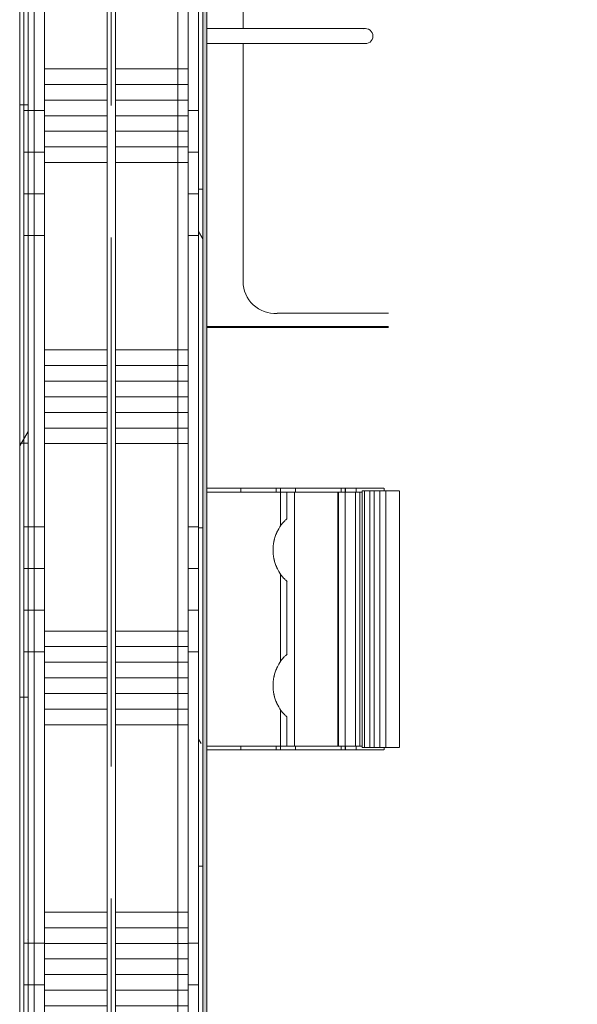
# Model space of a CAD drawing. Extents: x 2744 to 57639, y 3641 to 38820.
# Tile 80 of 179: x 31907 to 32576, y 33566 to 34748. Entities that reach past the tile are written whole.
import ezdxf

# ---------------------------------------------------------------- set-up
doc = ezdxf.new("R2010")
doc.units = 0
doc.header["$LTSCALE"] = 50
doc.linetypes.add('stramien', pattern=[22.225, 12.7, -3.175, 3.175, -3.175])
doc.layers.get('0').update_dxf_attribs({"linetype": 'CONTINUOUS'})
for name, color, linetype, lineweight in [('A-EQPM', 8, 'CONTINUOUS', 18), ('A-WALL-PATT', 8, 'CONTINUOUS', 50), ('I-WALL', 8, 'CONTINUOUS', 25), ('P-SANR-FIXT', 8, 'CONTINUOUS', 18), ('S-GRID', 8, 'CONTINUOUS', 18)]:
    doc.layers.add(name, color=color, linetype=linetype, lineweight=lineweight)
pattern_1 = [(0, (0, 0), (406.4, 101.6), [33.528, -271.272, 33.528, -271.272, -1625.6]), (0, (0, 0), (406.4, 101.6), [-609.6, 33.528, -576.072, 33.528, -271.272, -711.2]), (0, (0, 0), (406.4, 101.6), [-1524, 33.528, -169.672, 33.528, -474.472]), (120, (152.4, 50.8), (-291.18818, 301.15272), [33.528, -271.272, 33.528, -271.272, -1625.6]), (120, (152.4, 50.8), (-291.18818, 301.15272), [-609.6, 33.528, -576.072, 33.528, -271.272, -711.2]), (120, (152.4, 50.8), (-291.18818, 301.15272), [-1524, 33.528, -169.672, 33.528, -474.472]), (240, (203.2, 254), (-115.21182, -402.75272), [33.528, -271.272, 33.528, -271.272, -1625.6]), (240, (203.2, 254), (-115.21182, -402.75272), [-609.6, 33.528, -576.072, 33.528, -271.272, -711.2]), (240, (203.2, 254), (-115.21182, -402.75272), [-1524, 33.528, -169.672, 33.528, -474.472])]
pattern_2 = [(0, (31906.6, 33138.7), (0, 500), []), (0, (31906.6, 33088.7), (0, 500), []), (0, (31906.6, 33038.7), (0, 500), []), (0, (31906.6, 32988.7), (0, 500), [])]
pattern_3 = [(0, (31906.6, 33338.7), (0, 337.5), []), (0, (31906.6, 33319.95), (0, 337.5), []), (0, (31906.6, 33301.2), (0, 337.5), []), (0, (31906.6, 33282.45), (0, 337.5), []), (0, (31906.6, 33263.7), (0, 337.5), []), (0, (31906.6, 33244.95), (0, 337.5), []), (0, (31906.6, 33226.2), (0, 337.5), [])]

# ---------------------------------------------------------------- blocks, each defined once
blk = doc.blocks.new('74_ka_Alape dubbele wastafel toiletgroepen - Type 1-5083492-Plotview 4e Verdieping - schaal 1 op 100')
at = {"layer": 'P-SANR-FIXT'}
for p, q in [((21.9, 499.9), (-571.9, 499.9)), ((-571.9, 498.6), (21.9, 498.6)), ((-572.5, 451.9), (22.5, 451.9)), ((-625, 446.8), (-625, 55)), ((-623.7, 55), (-623.7, 446.8)), ((40.7, 446.8), (-590.7, 446.8)), ((73.7, 446.8), (73.7, 55)), ((75, 55), (75, 446.8)), ((175, 446.8), (175, 55)), ((176.3, 55), (176.3, 446.8)), ((217.1, 446.8), (209.3, 446.8)), ((-607.8, 139.2), (-607.8, 416.6)), ((57.8, 416.6), (57.8, 139.2)), ((192.2, 139.2), (192.2, 416.6)), ((857.8, 273.1), (857.8, 139.2)), ((873.7, 273.1), (873.7, 55)), ((875, 55), (875, 273.1)), ((-284, 205), (-284, 55)), ((-266, 55), (-266, 205)), ((516, 205), (516, 55)), ((534, 55), (534, 205)), ((-475, 98.3), (-569.7, 98.3)), ((-366, 104), (-475, 104)), ((-475, 86), (-475, 104)), ((-366, 55), (-366, 104)), ((-283.7, 98.3), (-366, 98.3)), ((19.7, 98.3), (-266.3, 98.3)), ((325, 98.3), (230.3, 98.3)), ((434, 104), (325, 104)), ((325, 86), (325, 104)), ((434, 55), (434, 104)), ((516.3, 98.3), (434, 98.3)), ((819.7, 98.3), (533.7, 98.3)), ((-475, 86), (-384, 86)), ((-384, 86), (-384, 55)), ((325, 86), (416, 86)), ((416, 86), (416, 55))]:
    blk.add_line(p, q, dxfattribs=at)
at = {"layer": 'P-SANR-FIXT', "flags": 128}
for points in [[(-571.9, 499.9), (-574, 499.8), (-576.1, 499.7), (-578.2, 499.5), (-580.3, 499.2), (-582.4, 498.8), (-584.5, 498.4), (-586.6, 497.8), (-588.6, 497.2), (-590.6, 496.5), (-592.6, 495.7), (-594.5, 494.8), (-596.4, 493.9), (-598.3, 492.9), (-600.1, 491.8), (-601.9, 490.6), (-603.6, 489.4), (-605.3, 488.1), (-606.9, 486.7), (-608.5, 485.3), (-610, 483.8), (-611.4, 482.2), (-612.8, 480.6), (-614.1, 478.9), (-615.4, 477.2), (-616.6, 475.5), (-617.7, 473.6), (-618.7, 471.8), (-619.7, 469.9), (-620.6, 468), (-621.4, 466), (-622.1, 464), (-622.8, 462), (-623.3, 459.9), (-623.8, 457.9), (-624.2, 455.8), (-624.5, 453.7), (-624.8, 451.6), (-624.9, 449.4), (-625, 447.3), (-625, 446.8)], [(75, 446.8), (75, 448.9), (74.8, 451), (74.6, 453.1), (74.3, 455.2), (73.9, 457.3), (73.5, 459.4), (72.9, 461.5), (72.3, 463.5), (71.6, 465.5), (70.8, 467.5), (69.9, 469.4), (69, 471.3), (68, 473.2), (66.9, 475), (65.7, 476.8), (64.5, 478.5), (63.2, 480.2), (61.8, 481.8), (60.4, 483.4), (58.9, 484.9), (57.3, 486.3), (55.7, 487.7), (54, 489), (52.3, 490.3), (50.6, 491.5), (48.7, 492.6), (46.9, 493.6), (45, 494.6), (43.1, 495.5), (41.1, 496.3), (39.1, 497), (37.1, 497.7), (35, 498.2), (33, 498.7), (30.9, 499.1), (28.8, 499.4), (26.7, 499.7), (24.5, 499.8), (22.4, 499.9), (21.9, 499.9)], [(217.1, 498.7), (215.5, 498.4), (213.4, 497.8), (211.4, 497.2), (209.4, 496.5), (207.4, 495.7), (205.5, 494.8), (203.6, 493.9), (201.7, 492.9), (199.9, 491.8), (198.1, 490.6), (196.4, 489.4), (194.7, 488.1), (193.1, 486.7), (191.5, 485.3), (190, 483.8), (188.6, 482.2), (187.2, 480.6), (185.9, 478.9), (184.6, 477.2), (183.4, 475.5), (182.3, 473.6), (181.3, 471.8), (180.3, 469.9), (179.4, 468), (178.6, 466), (177.9, 464), (177.2, 462), (176.7, 459.9), (176.2, 457.9), (175.8, 455.8), (175.5, 453.7), (175.2, 451.6), (175.1, 449.4), (175, 447.3), (175, 446.8)], [(-284, 245.4), (-284, 245.4), (-284, 245.3), (-284, 245.1), (-284, 244.9), (-284, 244.6), (-284, 244.2), (-284, 243.8), (-284, 243.3), (-284, 242.8), (-284, 242.2), (-284, 241.5), (-284, 240.8), (-284, 240.1), (-284, 239.2), (-284, 238.3), (-284, 237.4), (-284, 236.4), (-284, 235.4), (-284, 234.3), (-284, 233.1), (-284, 232), (-284, 230.7), (-284, 229.5), (-284, 228.2), (-284, 226.8), (-284, 225.4), (-284, 224), (-284, 222.6), (-284, 221.1), (-284, 219.6), (-284, 218.1), (-284, 216.6), (-284, 215), (-284, 213.5), (-284, 211.9), (-284, 210.3), (-284, 208.7), (-284, 207.1), (-284, 205.4), (-284, 205)], [(-266, 205), (-266, 206.6), (-266, 208.2), (-266, 209.8), (-266, 211.4), (-266, 213), (-266, 214.6), (-266, 216.2), (-266, 217.7), (-266, 219.2), (-266, 220.7), (-266, 222.2), (-266, 223.7), (-266, 225.1), (-266, 226.5), (-266, 227.8), (-266, 229.1), (-266, 230.4), (-266, 231.6), (-266, 232.8), (-266, 234), (-266, 235.1), (-266, 236.1), (-266, 237.1), (-266, 238.1), (-266, 239), (-266, 239.8), (-266, 240.6), (-266, 241.4), (-266, 242), (-266, 242.6), (-266, 243.2), (-266, 243.7), (-266, 244.1), (-266, 244.5), (-266, 244.8), (-266, 245), (-266, 245.2), (-266, 245.3), (-266, 245.4), (-266, 245.4)], [(516, 245.4), (516, 245.4), (516, 245.3), (516, 245.1), (516, 244.9), (516, 244.6), (516, 244.2), (516, 243.8), (516, 243.3), (516, 242.8), (516, 242.2), (516, 241.5), (516, 240.8), (516, 240.1), (516, 239.2), (516, 238.3), (516, 237.4), (516, 236.4), (516, 235.4), (516, 234.3), (516, 233.1), (516, 232), (516, 230.7), (516, 229.5), (516, 228.2), (516, 226.8), (516, 225.4), (516, 224), (516, 222.6), (516, 221.1), (516, 219.6), (516, 218.1), (516, 216.6), (516, 215), (516, 213.5), (516, 211.9), (516, 210.3), (516, 208.7), (516, 207.1), (516, 205.4), (516, 205)], [(534, 205), (534, 206.6), (534, 208.2), (534, 209.8), (534, 211.4), (534, 213), (534, 214.6), (534, 216.2), (534, 217.7), (534, 219.2), (534, 220.7), (534, 222.2), (534, 223.7), (534, 225.1), (534, 226.5), (534, 227.8), (534, 229.1), (534, 230.4), (534, 231.6), (534, 232.8), (534, 234), (534, 235.1), (534, 236.1), (534, 237.1), (534, 238.1), (534, 239), (534, 239.8), (534, 240.6), (534, 241.4), (534, 242), (534, 242.6), (534, 243.2), (534, 243.7), (534, 244.1), (534, 244.5), (534, 244.8), (534, 245), (534, 245.2), (534, 245.3), (534, 245.4), (534, 245.4)]]:
    blk.add_lwpolyline(points, dxfattribs=at)
at = {"layer": 'P-SANR-FIXT'}
for centre, radius, start, end in [((-571.9, 446.8), 51.8, 90, 180), ((21.9, 446.8), 51.8, 0.0257, 90), ((228.1, 446.8), 51.8, 102.3428, 180), ((-572.5, 416.6), 35.3, 90, 180), ((22.5, 416.6), 35.3, 360, 90), ((227.5, 416.6), 35.3, 107.2321, 180), ((-572.5, 416.6), 35.3, 129.1705, 135.4965), ((22.5, 416.6), 35.3, 44.5035, 50.8295), ((227.5, 416.6), 35.3, 129.1705, 135.4965), ((-572.5, 416.6), 35.3, 144.41, 150.3313), ((22.5, 416.6), 35.3, 29.6687, 35.59), ((227.5, 416.6), 35.3, 144.41, 150.3313), ((-275, 245.4), 9, 90, 195), ((-275, 245.4), 9, 345, 90), ((525, 245.4), 9, 90, 195), ((525, 245.4), 9, 345, 90), ((-569.3, 136.9), 38.6, 176.5458, 269.4542), ((19.3, 136.9), 38.6, 270.5458, 3.4542), ((230.7, 136.9), 38.6, 176.5458, 269.4542), ((819.3, 136.9), 38.6, 270.5458, 3.4542)]:
    blk.add_arc(centre, radius, start, end, dxfattribs=at)
for points in [[(-366, 104), (-366, 104), (-366.2, 103.8), (-366.7, 103.3), (-367.2, 102.8), (-367.7, 102.3), (-368.2, 101.8), (-368.8, 101.2), (-369.5, 100.5), (-370.3, 99.7), (-371, 99), (-371.6, 98.4), (-372.1, 97.9), (-372.7, 97.3), (-373.2, 96.8), (-373.8, 96.2), (-374.4, 95.6), (-375, 95), (-375.6, 94.4), (-376.2, 93.8), (-376.8, 93.2), (-377.3, 92.7), (-377.9, 92.1), (-378.4, 91.6), (-379, 91), (-379.5, 90.5), (-380, 90), (-380.6, 89.4), (-381.2, 88.8), (-381.8, 88.2), (-382.3, 87.7), (-382.8, 87.2), (-383.3, 86.7), (-383.8, 86.2), (-384, 86), (-384, 86)], [(434, 104), (434, 104), (433.8, 103.8), (433.3, 103.3), (432.8, 102.8), (432.3, 102.3), (431.8, 101.8), (431.2, 101.2), (430.5, 100.5), (429.7, 99.7), (429, 99), (428.4, 98.4), (427.9, 97.9), (427.3, 97.3), (426.8, 96.8), (426.2, 96.2), (425.6, 95.6), (425, 95), (424.4, 94.4), (423.8, 93.8), (423.2, 93.2), (422.7, 92.7), (422.1, 92.1), (421.6, 91.6), (421, 91), (420.5, 90.5), (420, 90), (419.4, 89.4), (418.8, 88.8), (418.2, 88.2), (417.7, 87.7), (417.2, 87.2), (416.7, 86.7), (416.2, 86.2), (416, 86), (416, 86)]]:
    blk.add_open_spline(points, degree=3, knots=[0, 0, 0, 0, 0.083333, 0.125, 0.166667, 0.208333, 0.229167, 0.25, 0.291667, 0.333333, 0.354167, 0.375, 0.395833, 0.416667, 0.4375, 0.458333, 0.479167, 0.5, 0.520833, 0.541667, 0.5625, 0.583333, 0.604167, 0.625, 0.645833, 0.666667, 0.6875, 0.708333, 0.75, 0.770833, 0.791667, 0.833333, 0.875, 0.916667, 1, 1, 1, 1], dxfattribs=at)
blk = doc.blocks.new('74_KA_fam_Dyson_airblade_hand_dryer - MENS-6070165-Plotview 4e Verdieping - schaal 1 op 100')
at = {"layer": 'A-EQPM'}
for p, q in [((155.6, 243.6), (-152.4, 243.6)), ((-152.4, 227.3), (-152.4, 243.4)), ((155.6, 243.4), (155.6, 227.3)), ((-152.4, 225.3), (-155.6, 225.3)), ((-155.6, 191.6), (-155.6, 225)), ((-152.4, 220.1), (-152.4, 227.3)), ((155.6, 227.3), (-152.4, 227.3)), ((155.6, 227.3), (155.6, 220.1)), ((158.7, 225.3), (155.6, 225.3)), ((158.7, 225), (158.7, 191.6)), ((-152.4, 213.2), (-152.4, 220.1)), ((-152.4, 220.1), (155.6, 220.1)), ((-152.4, 208.3), (-152.4, 213.2)), ((-152.4, 213.2), (155.6, 213.2)), ((155.6, 220.1), (155.6, 213.2)), ((155.6, 213.2), (155.6, 208.3)), ((-152.4, 201.7), (-152.4, 208.3)), ((-152.4, 208.3), (155.6, 208.3)), ((-152.4, 198.8), (-152.4, 201.7)), ((-152.4, 201.7), (155.6, 201.7)), ((155.6, 208.3), (155.6, 201.7)), ((155.6, 201.7), (155.6, 198.8)), ((-155.6, 178.9), (-155.6, 191.6)), ((-155.6, 191.6), (-150.8, 191.6)), ((-152.4, 198.8), (155.6, 198.8)), ((-150.8, 196.3), (-150.8, 199.4)), ((-150.8, 190.8), (-150.8, 196.3)), ((-150.8, 196.3), (154, 196.3)), ((-150.8, 170.4), (-150.8, 190.8)), ((-150.8, 190.8), (154, 190.8)), ((154, 199.4), (154, 196.3)), ((154, 196.3), (154, 190.8)), ((154, 191.6), (158.7, 191.6)), ((154, 190.8), (154, 170.4)), ((158.7, 191.6), (158.7, 178.9)), ((-155.6, 173.6), (-155.6, 179.7)), ((-155.6, 178.8), (-155.6, 178.9)), ((-150.8, 178.9), (-155.6, 178.9)), ((-155.6, 178.6), (158.7, 178.6)), ((158.7, 178.9), (154, 178.9)), ((158.7, 179.7), (158.7, 173.6)), ((158.7, 178.9), (158.7, 178.8)), ((-155.6, 118.7), (-155.6, 173.6)), ((-155.6, 173.6), (-150.8, 173.6)), ((-150.8, 169.8), (-150.8, 170.4)), ((-150.8, 170.4), (154, 170.4)), ((-150.8, 117.8), (-150.8, 170.3)), ((-150.8, 169.7), (154, 169.7)), ((154, 173.6), (158.7, 173.6)), ((154, 170.4), (154, 169.8)), ((154, 170.3), (154, 117.8)), ((158.7, 173.6), (158.7, 118.7)), ((-155.6, 100.8), (-155.6, 118.7)), ((-155.6, 118.7), (-150.8, 118.7)), ((154, 118.7), (158.7, 118.7)), ((158.7, 118.7), (158.7, 100.8)), ((-150.8, 108.6), (-150.8, 117.8)), ((-150.8, 117.8), (154, 117.8)), ((-119.2, 108.6), (-150.8, 108.6)), ((-150.8, 101.4), (-150.8, 108.6)), ((43.7, 108.6), (-43.7, 108.6)), ((154, 108.6), (119.2, 108.6)), ((154, 117.8), (154, 108.6)), ((154, 108.6), (154, 101.4)), ((-110.5, 101), (-155.6, 101)), ((-155.6, 95.7), (-155.6, 100.9)), ((-155.6, 53), (-155.6, 95.7)), ((-155.6, 95.7), (-150.8, 95.7)), ((-150.8, 12.7), (-150.8, 101.4)), ((52.3, 101), (-52.3, 101)), ((158.7, 101), (110.5, 101)), ((154, 101.4), (154, 12.7)), ((154, 95.7), (158.7, 95.7)), ((158.7, 100.9), (158.7, 95.7)), ((158.7, 95.7), (158.7, 53)), ((-155.6, 12.5), (-155.6, 53)), ((-155.6, 53), (-150.8, 53)), ((154, 53), (158.7, 53)), ((158.7, 53), (158.7, 12.5))]:
    blk.add_line(p, q, dxfattribs=at)
for points, knots in [([(-111.1, 101.4), (-112.6, 102.5), (-115.2, 104.6), (-117.9, 107.3), (-119, 108.5), (-119.2, 108.6), (-119.2, 108.6)], [0, 0, 0, 0, 0.125, 0.25, 0.375, 0.4309383, 0.4309383, 0.4309383, 0.4309383]), ([(119.2, 108.6), (119.2, 108.6), (119, 108.5), (117.9, 107.3), (115.2, 104.6), (112.6, 102.5), (111.1, 101.4)], [0.5690617, 0.5690617, 0.5690617, 0.5690617, 0.625, 0.75, 0.875, 1, 1, 1, 1]), ([(-51.7, 101.4), (-54.3, 99.5), (-58.6, 97), (-65.2, 94.4), (-70.4, 92.9), (-75.8, 92.1), (-81.4, 91.7), (-87, 92.1), (-92.4, 92.9), (-97.6, 94.4), (-104.2, 97), (-108.5, 99.5), (-111.1, 101.4)], [0, 0, 0, 0, 0.166667, 0.25, 0.333333, 0.416667, 0.5, 0.583333, 0.666667, 0.75, 0.833333, 1, 1, 1, 1]), ([(-104.2, 97.2), (-103.3, 96.8), (-102, 96.1), (-100.6, 95.6), (-100.2, 95.4)], [0.03989045, 0.03989045, 0.03989045, 0.03989045, 0.1, 0.13152269, 0.13152269, 0.13152269, 0.13152269]), ([(-62.7, 95.4), (-62.2, 95.6), (-60.8, 96.1), (-59.5, 96.8), (-58.7, 97.2)], [0.86873787, 0.86873787, 0.86873787, 0.86873787, 0.9, 0.96048509, 0.96048509, 0.96048509, 0.96048509]), ([(111.1, 101.4), (108.5, 99.5), (104.2, 97), (97.7, 94.4), (92.5, 92.9), (87, 92.1), (81.4, 91.7), (75.9, 92.1), (70.4, 92.9), (65.2, 94.4), (58.6, 97), (54.3, 99.5), (51.7, 101.4)], [0, 0, 0, 0, 0.166667, 0.25, 0.333333, 0.416667, 0.5, 0.583333, 0.666667, 0.75, 0.833333, 1, 1, 1, 1]), ([(58.7, 97.2), (59.5, 96.8), (60.8, 96.1), (62.2, 95.6), (62.7, 95.4)], [0.03989045, 0.03989045, 0.03989045, 0.03989045, 0.1, 0.13152269, 0.13152269, 0.13152269, 0.13152269]), ([(100.2, 95.4), (100.6, 95.6), (102, 96.1), (103.3, 96.8), (104.2, 97.2)], [0.86873787, 0.86873787, 0.86873787, 0.86873787, 0.9, 0.96048509, 0.96048509, 0.96048509, 0.96048509]), ([(-94.6, 93.6), (-94.5, 93.6), (-93.7, 93.4), (-92.1, 93), (-90.6, 92.7), (-89.8, 92.5)], [0.24942243, 0.24942243, 0.24942243, 0.24942243, 0.25, 0.3, 0.34200585, 0.34200585, 0.34200585, 0.34200585]), ([(-84.1, 91.9), (-83.2, 91.9), (-81.4, 91.8), (-79.7, 91.9), (-78.8, 91.9)], [0.45169747, 0.45169747, 0.45169747, 0.45169747, 0.5, 0.54887014, 0.54887014, 0.54887014, 0.54887014]), ([(-73, 92.5), (-72.3, 92.7), (-70.7, 93), (-69.1, 93.4), (-68.3, 93.6), (-68.3, 93.6)], [0.65837301, 0.65837301, 0.65837301, 0.65837301, 0.7, 0.75, 0.75079265, 0.75079265, 0.75079265, 0.75079265]), ([(68.3, 93.6), (68.3, 93.6), (69.1, 93.4), (70.7, 93), (72.3, 92.7), (73, 92.5)], [0.24942243, 0.24942243, 0.24942243, 0.24942243, 0.25, 0.3, 0.34200585, 0.34200585, 0.34200585, 0.34200585]), ([(78.8, 91.9), (79.6, 91.9), (81.4, 91.8), (83.2, 91.9), (84.1, 91.9)], [0.45169747, 0.45169747, 0.45169747, 0.45169747, 0.5, 0.54887014, 0.54887014, 0.54887014, 0.54887014]), ([(89.8, 92.5), (90.6, 92.7), (92.1, 93), (93.7, 93.4), (94.5, 93.6), (94.6, 93.6)], [0.65837301, 0.65837301, 0.65837301, 0.65837301, 0.7, 0.75, 0.75079265, 0.75079265, 0.75079265, 0.75079265])]:
    blk.add_open_spline(points, degree=3, knots=knots, dxfattribs=at)
for points in [[(-43.9, 108.4), (-43.6, 108.7), (-43.6, 108.7), (-44.9, 107.3), (-47.6, 104.6), (-50.2, 102.5), (-51.7, 101.4)], [(51.7, 101.4), (50.2, 102.5), (47.6, 104.6), (44.9, 107.3), (43.6, 108.7), (43.6, 108.7), (43.9, 108.4)], [(-92, 93), (-93.1, 93.2), (-94.1, 93.5), (-95.1, 93.8)], [(-67.7, 93.7), (-68.7, 93.4), (-69.7, 93.2), (-70.8, 93)], [(70.8, 93), (69.8, 93.2), (68.8, 93.5), (67.8, 93.8)], [(95.2, 93.7), (94.1, 93.4), (93.1, 93.2), (92, 93)]]:
    blk.add_open_spline(points, degree=3, dxfattribs=at)
blk = doc.blocks.new('Onderlegger 4e verdieping')
at = {"layer": 'A-WALL-PATT', "lineweight": 18}
h = blk.add_hatch(dxfattribs=at)
h.set_pattern_fill('FP_9', color=256, style=0, pattern_type=2)
h.set_pattern_definition(pattern_1)
h.paths.add_polyline_path([(31906.6, 30615.2), (31916.6, 30615.2), (31916.6, 36088.2), (31906.6, 36088.2), (31906.6, 30634.5)], flags=0)
h = blk.add_hatch(dxfattribs=at)
h.set_pattern_fill('FP_9', color=256, style=0, pattern_type=2)
h.set_pattern_definition(pattern_1)
h.paths.add_polyline_path([(31911.6, 30595.2), (31911.6, 36082.2), (31906.6, 36082.2), (31906.6, 30595.2)], flags=0)
h = blk.add_hatch(dxfattribs=at)
h.set_pattern_fill('FP_136', color=256, angle=90, style=0, pattern_type=2)
h.set_pattern_definition(pattern_2)
h.paths.add_polyline_path([(31911.6, 30595.2), (31924.1, 30595.2), (31924.1, 36082.2), (31911.6, 36082.2), (31911.6, 30634.5)], flags=0)
h = blk.add_hatch(dxfattribs=at)
h.set_pattern_fill('FP_136', color=256, angle=90, style=0, pattern_type=2)
h.set_pattern_definition(pattern_2)
h.paths.add_polyline_path([(31924.1, 30595.2), (31936.6, 30595.2), (31936.6, 36082.2), (31924.1, 36082.2), (31924.1, 30634.5)], flags=0)
h = blk.add_hatch(dxfattribs=at)
h.set_pattern_fill('FP_137', color=256, angle=90, style=0, pattern_type=2)
h.set_pattern_definition(pattern_3)
h.paths.add_polyline_path([(32011.6, 30595.2), (32011.6, 36082.2), (31936.6, 36082.2), (31936.6, 30595.2), (32005.3, 30595.2)], flags=0)
h = blk.add_hatch(dxfattribs=at)
h.set_pattern_fill('FP_137', color=256, angle=90, style=0, pattern_type=2)
h.set_pattern_definition(pattern_3)
h.paths.add_polyline_path([(32021.6, 30595.2), (32096.6, 30595.2), (32096.6, 36082.2), (32021.6, 36082.2), (32021.6, 30634.5)], flags=0)
h = blk.add_hatch(dxfattribs=at)
h.set_pattern_fill('FP_137', color=256, angle=90, style=0, pattern_type=2)
h.set_pattern_definition(pattern_3)
h.paths.add_polyline_path([(32109.1, 30595.2), (32109.1, 30715.7), (32096.6, 30715.7), (32096.6, 30595.2)], flags=0)
h.paths.add_polyline_path([(32109.1, 30860.7), (32109.1, 32360.7), (32096.6, 32360.7), (32096.6, 30860.7)], flags=0)
h.paths.add_polyline_path([(32109.1, 32505.7), (32109.1, 36082.2), (32096.6, 36082.2), (32096.6, 32505.7)], flags=0)
h = blk.add_hatch(dxfattribs=at)
h.set_pattern_fill('FP_136', color=256, angle=90, style=0, pattern_type=2)
h.set_pattern_definition(pattern_2)
h.paths.add_polyline_path([(32121.6, 30595.2), (32121.6, 30715.7), (32109.1, 30715.7), (32109.1, 30595.2)], flags=0)
h.paths.add_polyline_path([(32121.6, 30860.7), (32121.6, 32360.7), (32109.1, 32360.7), (32109.1, 30860.7)], flags=0)
h.paths.add_polyline_path([(32109.1, 32505.7), (32121.6, 32505.7), (32121.6, 36082.2), (32109.1, 36082.2), (32109.1, 32613)], flags=0)
h = blk.add_hatch(dxfattribs=at)
h.set_pattern_fill('FP_9', color=256, style=0, pattern_type=2)
h.set_pattern_definition(pattern_1)
h.paths.add_polyline_path([(32126.6, 30595.2), (32126.6, 30715.7), (32121.6, 30715.7), (32121.6, 30595.2)], flags=0)
h.paths.add_polyline_path([(32121.6, 30860.7), (32126.6, 30860.7), (32126.6, 32360.7), (32121.6, 32360.7), (32121.6, 31074.2)], flags=0)
h.paths.add_polyline_path([(32121.6, 32505.7), (32126.6, 32505.7), (32126.6, 36082.2), (32121.6, 36082.2), (32121.6, 32613)], flags=0)
at = {"layer": 'A-WALL-PATT', "lineweight": 25}
blk.add_hatch(color=256, dxfattribs=at).paths.add_polyline_path([(32126.6, 32508.2), (32131.6, 32508.2), (32131.6, 36082.2), (32126.6, 36082.2), (32126.6, 32613)], flags=0)
at = {"layer": 'I-WALL', "lineweight": 18}
for p, q in [((31906.6, 36088.2), (31906.6, 30595.2)), ((31911.6, 36082.2), (31911.6, 30595.2)), ((31916.6, 30595.2), (31916.6, 36088.2)), ((31924.1, 36082.2), (31924.1, 30595.2)), ((31936.6, 36082.2), (31936.6, 30595.2)), ((32011.6, 36082.2), (32011.6, 30595.2)), ((32021.6, 36082.2), (32021.6, 30595.2)), ((32096.6, 36082.2), (32096.6, 32470.7)), ((32109.1, 36082.2), (32109.1, 32505.7)), ((32121.6, 36082.2), (32121.6, 32505.7)), ((32126.6, 36082.2), (32126.6, 32505.7)), ((32131.6, 32508.2), (32131.6, 36082.2))]:
    blk.add_line(p, q, dxfattribs=at)
at = {"layer": 'S-GRID', "linetype": 'stramien'}
blk.add_line((32016.6, 37820.1), (32016.6, 16247.5), dxfattribs=at)
at = {"layer": 'A-EQPM', "rotation": 270}
blk.add_blockref('74_KA_fam_Dyson_airblade_hand_dryer - MENS-6070165-Plotview 4e Verdieping - schaal 1 op 100', (32119.1, 34029.8), dxfattribs=at)
at = {"layer": 'P-SANR-FIXT', "rotation": 269.9999999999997}
blk.add_blockref('74_ka_Alape dubbele wastafel toiletgroepen - Type 1-5083492-Plotview 4e Verdieping - schaal 1 op 100', (32076.6, 35253.2), dxfattribs=at)

msp = doc.modelspace()

# ---------------------------------------------------------------- block references
msp.add_blockref('Onderlegger 4e verdieping', (0, 0))

doc.saveas('drawing.dxf')
